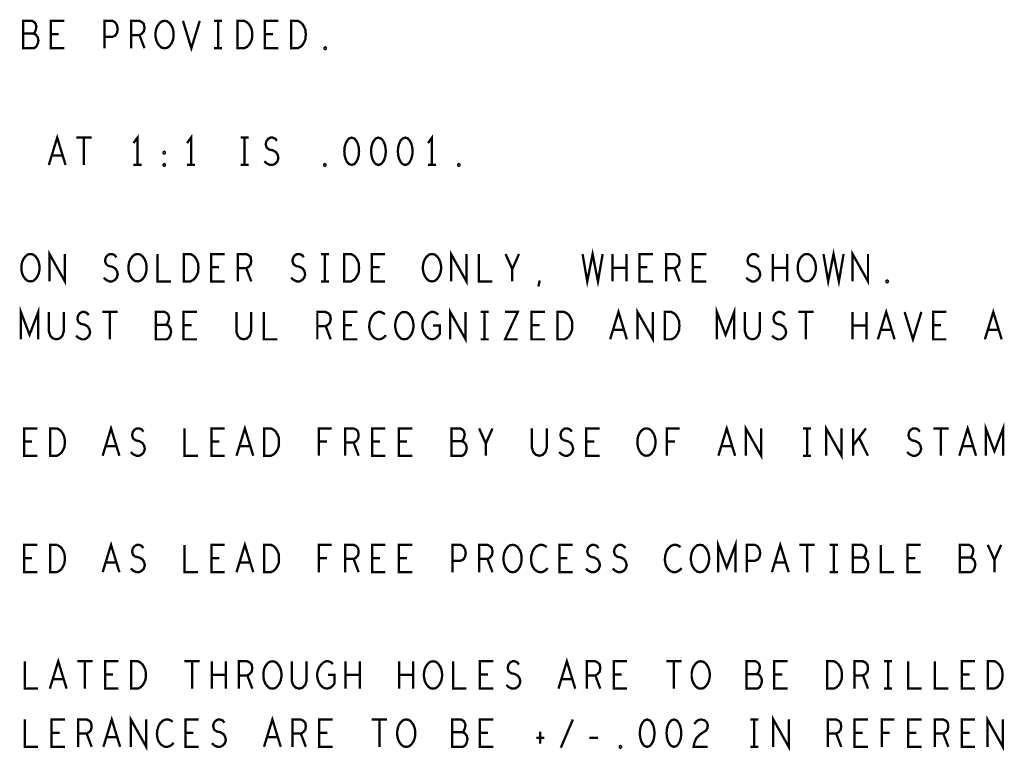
# Model space of a CAD drawing. Extents: x -16.7 to 17.3, y -13.5 to 8.5.
# Tile 7 of 28: x -13.3 to -9.9, y -2.6 to -0.1. Entities that reach past the tile are written whole.
import ezdxf

# ---------------------------------------------------------------- set-up
doc = ezdxf.new("R2010")
doc.units = 0
doc.layers.add('FAB_ART', color=2, linetype='CONTINUOUS')

msp = doc.modelspace()

# ---------------------------------------------------------------- linework, layer by layer
at = {"layer": 'FAB_ART', "const_width": 0.008}
for points in [[(-13.2748, -0.16687), (-13.2702, -0.16217), (-13.26675, -0.15434), (-13.26445, -0.14337), (-13.26675, -0.13397), (-13.27135, -0.1277), (-13.2794, -0.123), (-13.31045, -0.123), (-13.31045, -0.217), (-13.2725, -0.217), (-13.26445, -0.21073), (-13.25985, -0.20133), (-13.25755, -0.19037), (-13.25985, -0.1794), (-13.26675, -0.17), (-13.2748, -0.16687), (-13.31045, -0.16687)], [(-13.169, -0.217), (-13.215, -0.217), (-13.215, -0.123), (-13.169, -0.123)], [(-13.031, -0.217), (-13.031, -0.123), (-13.0034, -0.123), (-12.9942, -0.1277), (-12.9873, -0.13867), (-12.985, -0.1512), (-12.9873, -0.16373), (-12.99305, -0.17313), (-13.0034, -0.17784), (-13.031, -0.17784)], [(-12.939, -0.217), (-12.939, -0.123), (-12.91025, -0.123), (-12.90105, -0.1277), (-12.8953, -0.13397), (-12.893, -0.1465), (-12.8953, -0.15903), (-12.9022, -0.16687), (-12.91025, -0.17157), (-12.939, -0.17157)], [(-12.824, -0.217), (-12.8332, -0.21543), (-12.84125, -0.20917), (-12.84815, -0.19977), (-12.85275, -0.1888), (-12.85505, -0.17627), (-12.85505, -0.16373), (-12.85275, -0.1512), (-12.84815, -0.14023), (-12.84125, -0.13083), (-12.8332, -0.12457), (-12.824, -0.123), (-12.8148, -0.12457), (-12.80675, -0.13083), (-12.79985, -0.14023), (-12.79525, -0.1512), (-12.79295, -0.16373), (-12.79295, -0.17627), (-12.79525, -0.1888), (-12.79985, -0.19977), (-12.80675, -0.20917), (-12.8148, -0.21543), (-12.824, -0.217)], [(-12.76075, -0.123), (-12.732, -0.217), (-12.70325, -0.123)], [(-12.6538, -0.123), (-12.6262, -0.123)], [(-12.64, -0.123), (-12.64, -0.217)], [(-12.5733, -0.217), (-12.5733, -0.123), (-12.5503, -0.123), (-12.5411, -0.1277), (-12.5342, -0.13397), (-12.52845, -0.14337), (-12.52385, -0.15434), (-12.5227, -0.17), (-12.52385, -0.18567), (-12.52845, -0.19663), (-12.5342, -0.20604), (-12.5411, -0.2123), (-12.5503, -0.217), (-12.5733, -0.217)], [(-12.433, -0.217), (-12.479, -0.217), (-12.479, -0.123), (-12.433, -0.123)], [(-12.3893, -0.217), (-12.3893, -0.123), (-12.3663, -0.123), (-12.3571, -0.1277), (-12.3502, -0.13397), (-12.34445, -0.14337), (-12.33985, -0.15434), (-12.3387, -0.17), (-12.33985, -0.18567), (-12.34445, -0.19663), (-12.3502, -0.20604), (-12.3571, -0.2123), (-12.3663, -0.217), (-12.3893, -0.217)], [(-13.1874, -0.16843), (-13.215, -0.16843)], [(-12.91025, -0.17157), (-12.893, -0.217)], [(-12.4514, -0.16843), (-12.479, -0.16843)], [(-12.6538, -0.217), (-12.6262, -0.217)], [(-12.272, -0.22013), (-12.2743, -0.21857), (-12.2743, -0.21543), (-12.272, -0.21387), (-12.2697, -0.21543), (-12.2697, -0.21857), (-12.272, -0.22013)], [(-13.22175, -0.618), (-13.193, -0.524), (-13.16425, -0.618)], [(-13.12745, -0.524), (-13.07455, -0.524)], [(-13.101, -0.524), (-13.101, -0.618)], [(-12.917, -0.618), (-12.917, -0.524), (-12.9308, -0.5428)], [(-12.733, -0.618), (-12.733, -0.524), (-12.7468, -0.5428)], [(-12.5628, -0.524), (-12.5352, -0.524)], [(-12.549, -0.524), (-12.549, -0.618)], [(-12.48115, -0.60547), (-12.47195, -0.6133), (-12.4616, -0.618), (-12.4524, -0.618), (-12.4432, -0.6133), (-12.4363, -0.60547), (-12.43285, -0.5945), (-12.43515, -0.58353), (-12.4409, -0.57413), (-12.45125, -0.56787), (-12.46505, -0.56473), (-12.4731, -0.55847), (-12.47655, -0.5475), (-12.47425, -0.53653), (-12.4685, -0.5287), (-12.46045, -0.524), (-12.4524, -0.524), (-12.44435, -0.52713), (-12.43745, -0.53497)], [(-12.181, -0.524), (-12.1902, -0.52713), (-12.1971, -0.53497), (-12.2017, -0.54437), (-12.20515, -0.5569), (-12.2063, -0.571), (-12.20515, -0.5851), (-12.2017, -0.59763), (-12.1971, -0.60704), (-12.1902, -0.61487), (-12.181, -0.618), (-12.1718, -0.61487), (-12.1649, -0.60704), (-12.1603, -0.59763), (-12.15685, -0.5851), (-12.1557, -0.571), (-12.15685, -0.5569), (-12.1603, -0.54437), (-12.1649, -0.53497), (-12.1718, -0.52713), (-12.181, -0.524)], [(-12.089, -0.524), (-12.0982, -0.52713), (-12.1051, -0.53497), (-12.1097, -0.54437), (-12.11315, -0.5569), (-12.1143, -0.571), (-12.11315, -0.5851), (-12.1097, -0.59763), (-12.1051, -0.60704), (-12.0982, -0.61487), (-12.089, -0.618), (-12.0798, -0.61487), (-12.0729, -0.60704), (-12.0683, -0.59763), (-12.06485, -0.5851), (-12.0637, -0.571), (-12.06485, -0.5569), (-12.0683, -0.54437), (-12.0729, -0.53497), (-12.0798, -0.52713), (-12.089, -0.524)], [(-11.997, -0.524), (-12.0062, -0.52713), (-12.0131, -0.53497), (-12.0177, -0.54437), (-12.02115, -0.5569), (-12.0223, -0.571), (-12.02115, -0.5851), (-12.0177, -0.59763), (-12.0131, -0.60704), (-12.0062, -0.61487), (-11.997, -0.618), (-11.9878, -0.61487), (-11.9809, -0.60704), (-11.9763, -0.59763), (-11.97285, -0.5851), (-11.9717, -0.571), (-11.97285, -0.5569), (-11.9763, -0.54437), (-11.9809, -0.53497), (-11.9878, -0.52713), (-11.997, -0.524)], [(-11.905, -0.618), (-11.905, -0.524), (-11.9188, -0.5428)], [(-12.825, -0.57884), (-12.8273, -0.57727), (-12.8273, -0.57413), (-12.825, -0.57257), (-12.8227, -0.57413), (-12.8227, -0.57727), (-12.825, -0.57884)], [(-13.1746, -0.5851), (-13.2114, -0.5851)], [(-12.9308, -0.618), (-12.9032, -0.618)], [(-12.825, -0.62113), (-12.8273, -0.61957), (-12.8273, -0.61643), (-12.825, -0.61487), (-12.8227, -0.61643), (-12.8227, -0.61957), (-12.825, -0.62113)], [(-12.7468, -0.618), (-12.7192, -0.618)], [(-12.5628, -0.618), (-12.5352, -0.618)], [(-12.273, -0.62113), (-12.2753, -0.61957), (-12.2753, -0.61643), (-12.273, -0.61487), (-12.2707, -0.61643), (-12.2707, -0.61957), (-12.273, -0.62113)], [(-11.9188, -0.618), (-11.8912, -0.618)], [(-11.813, -0.62113), (-11.8153, -0.61957), (-11.8153, -0.61643), (-11.813, -0.61487), (-11.8107, -0.61643), (-11.8107, -0.61957), (-11.813, -0.62113)], [(-13.21945, -1.018), (-13.21945, -0.924), (-13.16655, -1.018), (-13.16655, -0.924)], [(-11.83945, -1.018), (-11.83945, -0.924), (-11.78655, -1.018), (-11.78655, -0.924)], [(-11.3875, -0.924), (-11.3714, -1.018), (-11.353, -0.924), (-11.3346, -1.018), (-11.3185, -0.924)], [(-10.5595, -0.924), (-10.5434, -1.018), (-10.525, -0.924), (-10.5066, -1.018), (-10.4905, -0.924)], [(-10.45945, -1.018), (-10.45945, -0.924), (-10.40655, -1.018), (-10.40655, -0.924)], [(-13.285, -1.018), (-13.2942, -1.01643), (-13.30225, -1.01017), (-13.30915, -1.00077), (-13.31375, -0.9898), (-13.31605, -0.97727), (-13.31605, -0.96473), (-13.31375, -0.9522), (-13.30915, -0.94123), (-13.30225, -0.93183), (-13.2942, -0.92557), (-13.285, -0.924), (-13.2758, -0.92557), (-13.26775, -0.93183), (-13.26085, -0.94123), (-13.25625, -0.9522), (-13.25395, -0.96473), (-13.25395, -0.97727), (-13.25625, -0.9898), (-13.26085, -1.00077), (-13.26775, -1.01017), (-13.2758, -1.01643), (-13.285, -1.018)], [(-13.03315, -1.00547), (-13.02395, -1.0133), (-13.0136, -1.018), (-13.0044, -1.018), (-12.9952, -1.0133), (-12.9883, -1.00547), (-12.98485, -0.9945), (-12.98715, -0.98353), (-12.9929, -0.97413), (-13.00325, -0.96787), (-13.01705, -0.96473), (-13.0251, -0.95847), (-13.02855, -0.9475), (-13.02625, -0.93653), (-13.0205, -0.9287), (-13.01245, -0.924), (-13.0044, -0.924), (-12.99635, -0.92713), (-12.98945, -0.93497)], [(-12.917, -1.018), (-12.9262, -1.01643), (-12.93425, -1.01017), (-12.94115, -1.00077), (-12.94575, -0.9898), (-12.94805, -0.97727), (-12.94805, -0.96473), (-12.94575, -0.9522), (-12.94115, -0.94123), (-12.93425, -0.93183), (-12.9262, -0.92557), (-12.917, -0.924), (-12.9078, -0.92557), (-12.89975, -0.93183), (-12.89285, -0.94123), (-12.88825, -0.9522), (-12.88595, -0.96473), (-12.88595, -0.97727), (-12.88825, -0.9898), (-12.89285, -1.00077), (-12.89975, -1.01017), (-12.9078, -1.01643), (-12.917, -1.018)], [(-12.848, -0.924), (-12.848, -1.018), (-12.802, -1.018)], [(-12.7583, -1.018), (-12.7583, -0.924), (-12.7353, -0.924), (-12.7261, -0.9287), (-12.7192, -0.93497), (-12.71345, -0.94437), (-12.70885, -0.95534), (-12.7077, -0.971), (-12.70885, -0.98667), (-12.71345, -0.99763), (-12.7192, -1.00704), (-12.7261, -1.0133), (-12.7353, -1.018), (-12.7583, -1.018)], [(-12.618, -1.018), (-12.664, -1.018), (-12.664, -0.924), (-12.618, -0.924)], [(-12.572, -1.018), (-12.572, -0.924), (-12.54325, -0.924), (-12.53405, -0.9287), (-12.5283, -0.93497), (-12.526, -0.9475), (-12.5283, -0.96003), (-12.5352, -0.96787), (-12.54325, -0.97257), (-12.572, -0.97257)], [(-12.38915, -1.00547), (-12.37995, -1.0133), (-12.3696, -1.018), (-12.3604, -1.018), (-12.3512, -1.0133), (-12.3443, -1.00547), (-12.34085, -0.9945), (-12.34315, -0.98353), (-12.3489, -0.97413), (-12.35925, -0.96787), (-12.37305, -0.96473), (-12.3811, -0.95847), (-12.38455, -0.9475), (-12.38225, -0.93653), (-12.3765, -0.9287), (-12.36845, -0.924), (-12.3604, -0.924), (-12.35235, -0.92713), (-12.34545, -0.93497)], [(-12.2868, -0.924), (-12.2592, -0.924)], [(-12.273, -0.924), (-12.273, -1.018)], [(-12.2063, -1.018), (-12.2063, -0.924), (-12.1833, -0.924), (-12.1741, -0.9287), (-12.1672, -0.93497), (-12.16145, -0.94437), (-12.15685, -0.95534), (-12.1557, -0.971), (-12.15685, -0.98667), (-12.16145, -0.99763), (-12.1672, -1.00704), (-12.1741, -1.0133), (-12.1833, -1.018), (-12.2063, -1.018)], [(-12.066, -1.018), (-12.112, -1.018), (-12.112, -0.924), (-12.066, -0.924)], [(-11.905, -1.018), (-11.9142, -1.01643), (-11.92225, -1.01017), (-11.92915, -1.00077), (-11.93375, -0.9898), (-11.93605, -0.97727), (-11.93605, -0.96473), (-11.93375, -0.9522), (-11.92915, -0.94123), (-11.92225, -0.93183), (-11.9142, -0.92557), (-11.905, -0.924), (-11.8958, -0.92557), (-11.88775, -0.93183), (-11.88085, -0.94123), (-11.87625, -0.9522), (-11.87395, -0.96473), (-11.87395, -0.97727), (-11.87625, -0.9898), (-11.88085, -1.00077), (-11.88775, -1.01017), (-11.8958, -1.01643), (-11.905, -1.018)], [(-11.744, -0.924), (-11.744, -1.018), (-11.698, -1.018)], [(-11.629, -1.018), (-11.629, -0.9757), (-11.652, -0.924)], [(-11.606, -0.924), (-11.629, -0.9757)], [(-11.28515, -1.018), (-11.28515, -0.924)], [(-11.23685, -0.924), (-11.23685, -1.018)], [(-11.146, -1.018), (-11.192, -1.018), (-11.192, -0.924), (-11.146, -0.924)], [(-11.1, -1.018), (-11.1, -0.924), (-11.07125, -0.924), (-11.06205, -0.9287), (-11.0563, -0.93497), (-11.054, -0.9475), (-11.0563, -0.96003), (-11.0632, -0.96787), (-11.07125, -0.97257), (-11.1, -0.97257)], [(-10.962, -1.018), (-11.008, -1.018), (-11.008, -0.924), (-10.962, -0.924)], [(-10.82515, -1.00547), (-10.81595, -1.0133), (-10.8056, -1.018), (-10.7964, -1.018), (-10.7872, -1.0133), (-10.7803, -1.00547), (-10.77685, -0.9945), (-10.77915, -0.98353), (-10.7849, -0.97413), (-10.79525, -0.96787), (-10.80905, -0.96473), (-10.8171, -0.95847), (-10.82055, -0.9475), (-10.81825, -0.93653), (-10.8125, -0.9287), (-10.80445, -0.924), (-10.7964, -0.924), (-10.78835, -0.92713), (-10.78145, -0.93497)], [(-10.73315, -1.018), (-10.73315, -0.924)], [(-10.68485, -0.924), (-10.68485, -1.018)], [(-10.617, -1.018), (-10.6262, -1.01643), (-10.63425, -1.01017), (-10.64115, -1.00077), (-10.64575, -0.9898), (-10.64805, -0.97727), (-10.64805, -0.96473), (-10.64575, -0.9522), (-10.64115, -0.94123), (-10.63425, -0.93183), (-10.6262, -0.92557), (-10.617, -0.924), (-10.6078, -0.92557), (-10.59975, -0.93183), (-10.59285, -0.94123), (-10.58825, -0.9522), (-10.58595, -0.96473), (-10.58595, -0.97727), (-10.58825, -0.9898), (-10.59285, -1.00077), (-10.59975, -1.01017), (-10.6078, -1.01643), (-10.617, -1.018)], [(-12.6364, -0.96943), (-12.664, -0.96943)], [(-12.54325, -0.97257), (-12.526, -1.018)], [(-12.0844, -0.96943), (-12.112, -0.96943)], [(-11.23685, -0.971), (-11.28515, -0.971)], [(-11.1644, -0.96943), (-11.192, -0.96943)], [(-11.07125, -0.97257), (-11.054, -1.018)], [(-10.9804, -0.96943), (-11.008, -0.96943)], [(-10.68485, -0.971), (-10.73315, -0.971)], [(-12.2868, -1.018), (-12.2592, -1.018)], [(-11.5393, -1.03523), (-11.5347, -1.01487)], [(-10.341, -1.02113), (-10.3433, -1.01957), (-10.3433, -1.01643), (-10.341, -1.01487), (-10.3387, -1.01643), (-10.3387, -1.01957), (-10.341, -1.02113)], [(-13.3179, -1.217), (-13.3179, -1.123), (-13.288, -1.20133), (-13.2581, -1.123), (-13.2581, -1.217)], [(-11.84245, -1.217), (-11.84245, -1.123), (-11.78955, -1.217), (-11.78955, -1.123)], [(-11.29275, -1.217), (-11.264, -1.123), (-11.23525, -1.217)], [(-11.19845, -1.217), (-11.19845, -1.123), (-11.14555, -1.217), (-11.14555, -1.123)], [(-10.9259, -1.217), (-10.9259, -1.123), (-10.896, -1.20133), (-10.8661, -1.123), (-10.8661, -1.217)], [(-10.37275, -1.217), (-10.344, -1.123), (-10.31525, -1.217)], [(-10.00475, -1.217), (-9.976, -1.123), (-9.94725, -1.217)], [(-13.2213, -1.123), (-13.2213, -1.19037), (-13.2167, -1.20447), (-13.2075, -1.21387), (-13.196, -1.217), (-13.1845, -1.21387), (-13.1753, -1.20447), (-13.1707, -1.19037), (-13.1707, -1.123)], [(-13.12815, -1.20447), (-13.11895, -1.2123), (-13.1086, -1.217), (-13.0994, -1.217), (-13.0902, -1.2123), (-13.0833, -1.20447), (-13.07985, -1.1935), (-13.08215, -1.18253), (-13.0879, -1.17313), (-13.09825, -1.16687), (-13.11205, -1.16373), (-13.1201, -1.15747), (-13.12355, -1.1465), (-13.12125, -1.13553), (-13.1155, -1.1277), (-13.10745, -1.123), (-13.0994, -1.123), (-13.09135, -1.12613), (-13.08445, -1.13397)], [(-13.03845, -1.123), (-12.98555, -1.123)], [(-13.012, -1.123), (-13.012, -1.217)], [(-12.8188, -1.16687), (-12.8142, -1.16217), (-12.81075, -1.15434), (-12.80845, -1.14337), (-12.81075, -1.13397), (-12.81535, -1.1277), (-12.8234, -1.123), (-12.85445, -1.123), (-12.85445, -1.217), (-12.8165, -1.217), (-12.80845, -1.21073), (-12.80385, -1.20133), (-12.80155, -1.19037), (-12.80385, -1.1794), (-12.81075, -1.17), (-12.8188, -1.16687), (-12.85445, -1.16687)], [(-12.713, -1.217), (-12.759, -1.217), (-12.759, -1.123), (-12.713, -1.123)], [(-12.5773, -1.123), (-12.5773, -1.19037), (-12.5727, -1.20447), (-12.5635, -1.21387), (-12.552, -1.217), (-12.5405, -1.21387), (-12.5313, -1.20447), (-12.5267, -1.19037), (-12.5267, -1.123)], [(-12.483, -1.123), (-12.483, -1.217), (-12.437, -1.217)], [(-12.299, -1.217), (-12.299, -1.123), (-12.27025, -1.123), (-12.26105, -1.1277), (-12.2553, -1.13397), (-12.253, -1.1465), (-12.2553, -1.15903), (-12.2622, -1.16687), (-12.27025, -1.17157), (-12.299, -1.17157)], [(-12.161, -1.217), (-12.207, -1.217), (-12.207, -1.123), (-12.161, -1.123)], [(-12.0667, -1.13083), (-12.0736, -1.12613), (-12.08165, -1.123), (-12.09085, -1.123), (-12.1012, -1.1277), (-12.10925, -1.13553), (-12.115, -1.14493), (-12.1196, -1.1606), (-12.12075, -1.1747), (-12.11845, -1.1888), (-12.115, -1.1982), (-12.1081, -1.2076), (-12.10005, -1.21387), (-12.092, -1.217), (-12.08395, -1.217), (-12.0759, -1.21387), (-12.069, -1.20917), (-12.06325, -1.2029)], [(-12, -1.217), (-12.0092, -1.21543), (-12.01725, -1.20917), (-12.02415, -1.19977), (-12.02875, -1.1888), (-12.03105, -1.17627), (-12.03105, -1.16373), (-12.02875, -1.1512), (-12.02415, -1.14023), (-12.01725, -1.13083), (-12.0092, -1.12457), (-12, -1.123), (-11.9908, -1.12457), (-11.98275, -1.13083), (-11.97585, -1.14023), (-11.97125, -1.1512), (-11.96895, -1.16373), (-11.96895, -1.17627), (-11.97125, -1.1888), (-11.97585, -1.19977), (-11.98275, -1.20917), (-11.9908, -1.21543), (-12, -1.217)], [(-11.9011, -1.17), (-11.8781, -1.17), (-11.8781, -1.1982), (-11.885, -1.2076), (-11.89305, -1.21387), (-11.90455, -1.217), (-11.91605, -1.21387), (-11.9241, -1.2076), (-11.931, -1.1982), (-11.9356, -1.18723), (-11.9379, -1.1747), (-11.9379, -1.16373), (-11.9356, -1.15434), (-11.931, -1.14337), (-11.9241, -1.13397), (-11.9172, -1.1277), (-11.908, -1.123), (-11.89995, -1.123), (-11.89075, -1.12613), (-11.88385, -1.1324)], [(-11.7378, -1.123), (-11.7102, -1.123)], [(-11.724, -1.123), (-11.724, -1.217)], [(-11.65385, -1.123), (-11.61015, -1.123), (-11.65385, -1.217), (-11.61015, -1.217)], [(-11.517, -1.217), (-11.563, -1.217), (-11.563, -1.123), (-11.517, -1.123)], [(-11.4733, -1.217), (-11.4733, -1.123), (-11.4503, -1.123), (-11.4411, -1.1277), (-11.4342, -1.13397), (-11.42845, -1.14337), (-11.42385, -1.15434), (-11.4227, -1.17), (-11.42385, -1.18567), (-11.42845, -1.19663), (-11.4342, -1.20604), (-11.4411, -1.2123), (-11.4503, -1.217), (-11.4733, -1.217)], [(-11.1053, -1.217), (-11.1053, -1.123), (-11.0823, -1.123), (-11.0731, -1.1277), (-11.0662, -1.13397), (-11.06045, -1.14337), (-11.05585, -1.15434), (-11.0547, -1.17), (-11.05585, -1.18567), (-11.06045, -1.19663), (-11.0662, -1.20604), (-11.0731, -1.2123), (-11.0823, -1.217), (-11.1053, -1.217)], [(-10.8293, -1.123), (-10.8293, -1.19037), (-10.8247, -1.20447), (-10.8155, -1.21387), (-10.804, -1.217), (-10.7925, -1.21387), (-10.7833, -1.20447), (-10.7787, -1.19037), (-10.7787, -1.123)], [(-10.73615, -1.20447), (-10.72695, -1.2123), (-10.7166, -1.217), (-10.7074, -1.217), (-10.6982, -1.2123), (-10.6913, -1.20447), (-10.68785, -1.1935), (-10.69015, -1.18253), (-10.6959, -1.17313), (-10.70625, -1.16687), (-10.72005, -1.16373), (-10.7281, -1.15747), (-10.73155, -1.1465), (-10.72925, -1.13553), (-10.7235, -1.1277), (-10.71545, -1.123), (-10.7074, -1.123), (-10.69935, -1.12613), (-10.69245, -1.13397)], [(-10.64645, -1.123), (-10.59355, -1.123)], [(-10.62, -1.123), (-10.62, -1.217)], [(-10.46015, -1.217), (-10.46015, -1.123)], [(-10.41185, -1.123), (-10.41185, -1.217)], [(-10.28075, -1.123), (-10.252, -1.217), (-10.22325, -1.123)], [(-10.137, -1.217), (-10.183, -1.217), (-10.183, -1.123), (-10.137, -1.123)], [(-12.7314, -1.16843), (-12.759, -1.16843)], [(-12.27025, -1.17157), (-12.253, -1.217)], [(-12.1794, -1.16843), (-12.207, -1.16843)], [(-11.5354, -1.16843), (-11.563, -1.16843)], [(-11.2456, -1.1841), (-11.2824, -1.1841)], [(-10.41185, -1.17), (-10.46015, -1.17)], [(-10.3256, -1.1841), (-10.3624, -1.1841)], [(-10.1554, -1.16843), (-10.183, -1.16843)], [(-9.9576, -1.1841), (-9.9944, -1.1841)], [(-11.7378, -1.217), (-11.7102, -1.217)], [(-13.261, -1.617), (-13.307, -1.617), (-13.307, -1.523), (-13.261, -1.523)], [(-13.2173, -1.617), (-13.2173, -1.523), (-13.1943, -1.523), (-13.1851, -1.5277), (-13.1782, -1.53397), (-13.17245, -1.54337), (-13.16785, -1.55434), (-13.1667, -1.57), (-13.16785, -1.58567), (-13.17245, -1.59663), (-13.1782, -1.60604), (-13.1851, -1.6123), (-13.1943, -1.617), (-13.2173, -1.617)], [(-13.03675, -1.617), (-13.008, -1.523), (-12.97925, -1.617)], [(-12.94015, -1.60447), (-12.93095, -1.6123), (-12.9206, -1.617), (-12.9114, -1.617), (-12.9022, -1.6123), (-12.8953, -1.60447), (-12.89185, -1.5935), (-12.89415, -1.58253), (-12.8999, -1.57313), (-12.91025, -1.56687), (-12.92405, -1.56373), (-12.9321, -1.55747), (-12.93555, -1.5465), (-12.93325, -1.53553), (-12.9275, -1.5277), (-12.91945, -1.523), (-12.9114, -1.523), (-12.90335, -1.52613), (-12.89645, -1.53397)], [(-12.755, -1.523), (-12.755, -1.617), (-12.709, -1.617)], [(-12.617, -1.617), (-12.663, -1.617), (-12.663, -1.523), (-12.617, -1.523)], [(-12.57675, -1.617), (-12.548, -1.523), (-12.51925, -1.617)], [(-12.4813, -1.617), (-12.4813, -1.523), (-12.4583, -1.523), (-12.4491, -1.5277), (-12.4422, -1.53397), (-12.43645, -1.54337), (-12.43185, -1.55434), (-12.4307, -1.57), (-12.43185, -1.58567), (-12.43645, -1.59663), (-12.4422, -1.60604), (-12.4491, -1.6123), (-12.4583, -1.617), (-12.4813, -1.617)], [(-12.29385, -1.617), (-12.29385, -1.523), (-12.25015, -1.523)], [(-12.203, -1.617), (-12.203, -1.523), (-12.17425, -1.523), (-12.16505, -1.5277), (-12.1593, -1.53397), (-12.157, -1.5465), (-12.1593, -1.55903), (-12.1662, -1.56687), (-12.17425, -1.57157), (-12.203, -1.57157)], [(-12.065, -1.617), (-12.111, -1.617), (-12.111, -1.523), (-12.065, -1.523)], [(-11.973, -1.617), (-12.019, -1.617), (-12.019, -1.523), (-11.973, -1.523)], [(-11.8028, -1.56687), (-11.7982, -1.56217), (-11.79475, -1.55434), (-11.79245, -1.54337), (-11.79475, -1.53397), (-11.79935, -1.5277), (-11.8074, -1.523), (-11.83845, -1.523), (-11.83845, -1.617), (-11.8005, -1.617), (-11.79245, -1.61073), (-11.78785, -1.60133), (-11.78555, -1.59037), (-11.78785, -1.5794), (-11.79475, -1.57), (-11.8028, -1.56687), (-11.83845, -1.56687)], [(-11.72, -1.617), (-11.72, -1.5747), (-11.743, -1.523)], [(-11.697, -1.523), (-11.72, -1.5747)], [(-11.5613, -1.523), (-11.5613, -1.59037), (-11.5567, -1.60447), (-11.5475, -1.61387), (-11.536, -1.617), (-11.5245, -1.61387), (-11.5153, -1.60447), (-11.5107, -1.59037), (-11.5107, -1.523)], [(-11.46815, -1.60447), (-11.45895, -1.6123), (-11.4486, -1.617), (-11.4394, -1.617), (-11.4302, -1.6123), (-11.4233, -1.60447), (-11.41985, -1.5935), (-11.42215, -1.58253), (-11.4279, -1.57313), (-11.43825, -1.56687), (-11.45205, -1.56373), (-11.4601, -1.55747), (-11.46355, -1.5465), (-11.46125, -1.53553), (-11.4555, -1.5277), (-11.44745, -1.523), (-11.4394, -1.523), (-11.43135, -1.52613), (-11.42445, -1.53397)], [(-11.329, -1.617), (-11.375, -1.617), (-11.375, -1.523), (-11.329, -1.523)], [(-11.168, -1.617), (-11.1772, -1.61543), (-11.18525, -1.60917), (-11.19215, -1.59977), (-11.19675, -1.5888), (-11.19905, -1.57627), (-11.19905, -1.56373), (-11.19675, -1.5512), (-11.19215, -1.54023), (-11.18525, -1.53083), (-11.1772, -1.52457), (-11.168, -1.523), (-11.1588, -1.52457), (-11.15075, -1.53083), (-11.14385, -1.54023), (-11.13925, -1.5512), (-11.13695, -1.56373), (-11.13695, -1.57627), (-11.13925, -1.5888), (-11.14385, -1.59977), (-11.15075, -1.60917), (-11.1588, -1.61543), (-11.168, -1.617)], [(-11.09785, -1.617), (-11.09785, -1.523), (-11.05415, -1.523)], [(-10.92075, -1.617), (-10.892, -1.523), (-10.86325, -1.617)], [(-10.82645, -1.617), (-10.82645, -1.523), (-10.77355, -1.617), (-10.77355, -1.523)], [(-10.6298, -1.523), (-10.6022, -1.523)], [(-10.616, -1.523), (-10.616, -1.617)], [(-10.55045, -1.617), (-10.55045, -1.523), (-10.49755, -1.617), (-10.49755, -1.523)], [(-10.4573, -1.617), (-10.4573, -1.523)], [(-10.4136, -1.523), (-10.4573, -1.58097)], [(-10.27215, -1.60447), (-10.26295, -1.6123), (-10.2526, -1.617), (-10.2434, -1.617), (-10.2342, -1.6123), (-10.2273, -1.60447), (-10.22385, -1.5935), (-10.22615, -1.58253), (-10.2319, -1.57313), (-10.24225, -1.56687), (-10.25605, -1.56373), (-10.2641, -1.55747), (-10.26755, -1.5465), (-10.26525, -1.53553), (-10.2595, -1.5277), (-10.25145, -1.523), (-10.2434, -1.523), (-10.23535, -1.52613), (-10.22845, -1.53397)], [(-10.18245, -1.523), (-10.12955, -1.523)], [(-10.156, -1.523), (-10.156, -1.617)], [(-10.09275, -1.617), (-10.064, -1.523), (-10.03525, -1.617)], [(-10.0019, -1.617), (-10.0019, -1.523), (-9.972, -1.60133), (-9.9421, -1.523), (-9.9421, -1.617)], [(-10.4067, -1.617), (-10.43775, -1.55434)], [(-13.2794, -1.56843), (-13.307, -1.56843)], [(-12.9896, -1.5841), (-13.0264, -1.5841)], [(-12.6354, -1.56843), (-12.663, -1.56843)], [(-12.5296, -1.5841), (-12.5664, -1.5841)], [(-12.26625, -1.56843), (-12.29385, -1.56843)], [(-12.17425, -1.57157), (-12.157, -1.617)], [(-12.0834, -1.56843), (-12.111, -1.56843)], [(-11.9914, -1.56843), (-12.019, -1.56843)], [(-11.3474, -1.56843), (-11.375, -1.56843)], [(-11.07025, -1.56843), (-11.09785, -1.56843)], [(-10.8736, -1.5841), (-10.9104, -1.5841)], [(-10.0456, -1.5841), (-10.0824, -1.5841)], [(-10.6298, -1.617), (-10.6022, -1.617)], [(-13.261, -2.017), (-13.307, -2.017), (-13.307, -1.923), (-13.261, -1.923)], [(-13.2173, -2.017), (-13.2173, -1.923), (-13.1943, -1.923), (-13.1851, -1.9277), (-13.1782, -1.93397), (-13.17245, -1.94337), (-13.16785, -1.95434), (-13.1667, -1.97), (-13.16785, -1.98567), (-13.17245, -1.99663), (-13.1782, -2.00604), (-13.1851, -2.0123), (-13.1943, -2.017), (-13.2173, -2.017)], [(-13.03675, -2.017), (-13.008, -1.923), (-12.97925, -2.017)], [(-12.94015, -2.00447), (-12.93095, -2.0123), (-12.9206, -2.017), (-12.9114, -2.017), (-12.9022, -2.0123), (-12.8953, -2.00447), (-12.89185, -1.9935), (-12.89415, -1.98253), (-12.8999, -1.97313), (-12.91025, -1.96687), (-12.92405, -1.96373), (-12.9321, -1.95747), (-12.93555, -1.9465), (-12.93325, -1.93553), (-12.9275, -1.9277), (-12.91945, -1.923), (-12.9114, -1.923), (-12.90335, -1.92613), (-12.89645, -1.93397)], [(-12.755, -1.923), (-12.755, -2.017), (-12.709, -2.017)], [(-12.617, -2.017), (-12.663, -2.017), (-12.663, -1.923), (-12.617, -1.923)], [(-12.57675, -2.017), (-12.548, -1.923), (-12.51925, -2.017)], [(-12.4813, -2.017), (-12.4813, -1.923), (-12.4583, -1.923), (-12.4491, -1.9277), (-12.4422, -1.93397), (-12.43645, -1.94337), (-12.43185, -1.95434), (-12.4307, -1.97), (-12.43185, -1.98567), (-12.43645, -1.99663), (-12.4422, -2.00604), (-12.4491, -2.0123), (-12.4583, -2.017), (-12.4813, -2.017)], [(-12.29385, -2.017), (-12.29385, -1.923), (-12.25015, -1.923)], [(-12.203, -2.017), (-12.203, -1.923), (-12.17425, -1.923), (-12.16505, -1.9277), (-12.1593, -1.93397), (-12.157, -1.9465), (-12.1593, -1.95903), (-12.1662, -1.96687), (-12.17425, -1.97157), (-12.203, -1.97157)], [(-12.065, -2.017), (-12.111, -2.017), (-12.111, -1.923), (-12.065, -1.923)], [(-11.973, -2.017), (-12.019, -2.017), (-12.019, -1.923), (-11.973, -1.923)], [(-11.835, -2.017), (-11.835, -1.923), (-11.8074, -1.923), (-11.7982, -1.9277), (-11.7913, -1.93867), (-11.789, -1.9512), (-11.7913, -1.96373), (-11.79705, -1.97313), (-11.8074, -1.97784), (-11.835, -1.97784)], [(-11.743, -2.017), (-11.743, -1.923), (-11.71425, -1.923), (-11.70505, -1.9277), (-11.6993, -1.93397), (-11.697, -1.9465), (-11.6993, -1.95903), (-11.7062, -1.96687), (-11.71425, -1.97157), (-11.743, -1.97157)], [(-11.628, -2.017), (-11.6372, -2.01543), (-11.64525, -2.00917), (-11.65215, -1.99977), (-11.65675, -1.9888), (-11.65905, -1.97627), (-11.65905, -1.96373), (-11.65675, -1.9512), (-11.65215, -1.94023), (-11.64525, -1.93083), (-11.6372, -1.92457), (-11.628, -1.923), (-11.6188, -1.92457), (-11.61075, -1.93083), (-11.60385, -1.94023), (-11.59925, -1.9512), (-11.59695, -1.96373), (-11.59695, -1.97627), (-11.59925, -1.9888), (-11.60385, -1.99977), (-11.61075, -2.00917), (-11.6188, -2.01543), (-11.628, -2.017)], [(-11.5107, -1.93083), (-11.5176, -1.92613), (-11.52565, -1.923), (-11.53485, -1.923), (-11.5452, -1.9277), (-11.55325, -1.93553), (-11.559, -1.94493), (-11.5636, -1.9606), (-11.56475, -1.9747), (-11.56245, -1.9888), (-11.559, -1.9982), (-11.5521, -2.0076), (-11.54405, -2.01387), (-11.536, -2.017), (-11.52795, -2.017), (-11.5199, -2.01387), (-11.513, -2.00917), (-11.50725, -2.0029)], [(-11.421, -2.017), (-11.467, -2.017), (-11.467, -1.923), (-11.421, -1.923)], [(-11.37615, -2.00447), (-11.36695, -2.0123), (-11.3566, -2.017), (-11.3474, -2.017), (-11.3382, -2.0123), (-11.3313, -2.00447), (-11.32785, -1.9935), (-11.33015, -1.98253), (-11.3359, -1.97313), (-11.34625, -1.96687), (-11.36005, -1.96373), (-11.3681, -1.95747), (-11.37155, -1.9465), (-11.36925, -1.93553), (-11.3635, -1.9277), (-11.35545, -1.923), (-11.3474, -1.923), (-11.33935, -1.92613), (-11.33245, -1.93397)], [(-11.28415, -2.00447), (-11.27495, -2.0123), (-11.2646, -2.017), (-11.2554, -2.017), (-11.2462, -2.0123), (-11.2393, -2.00447), (-11.23585, -1.9935), (-11.23815, -1.98253), (-11.2439, -1.97313), (-11.25425, -1.96687), (-11.26805, -1.96373), (-11.2761, -1.95747), (-11.27955, -1.9465), (-11.27725, -1.93553), (-11.2715, -1.9277), (-11.26345, -1.923), (-11.2554, -1.923), (-11.24735, -1.92613), (-11.24045, -1.93397)], [(-11.0507, -1.93083), (-11.0576, -1.92613), (-11.06565, -1.923), (-11.07485, -1.923), (-11.0852, -1.9277), (-11.09325, -1.93553), (-11.099, -1.94493), (-11.1036, -1.9606), (-11.10475, -1.9747), (-11.10245, -1.9888), (-11.099, -1.9982), (-11.0921, -2.0076), (-11.08405, -2.01387), (-11.076, -2.017), (-11.06795, -2.017), (-11.0599, -2.01387), (-11.053, -2.00917), (-11.04725, -2.0029)], [(-10.984, -2.017), (-10.9932, -2.01543), (-11.00125, -2.00917), (-11.00815, -1.99977), (-11.01275, -1.9888), (-11.01505, -1.97627), (-11.01505, -1.96373), (-11.01275, -1.9512), (-11.00815, -1.94023), (-11.00125, -1.93083), (-10.9932, -1.92457), (-10.984, -1.923), (-10.9748, -1.92457), (-10.96675, -1.93083), (-10.95985, -1.94023), (-10.95525, -1.9512), (-10.95295, -1.96373), (-10.95295, -1.97627), (-10.95525, -1.9888), (-10.95985, -1.99977), (-10.96675, -2.00917), (-10.9748, -2.01543), (-10.984, -2.017)], [(-10.9219, -2.017), (-10.9219, -1.923), (-10.892, -2.00133), (-10.8621, -1.923), (-10.8621, -2.017)], [(-10.823, -2.017), (-10.823, -1.923), (-10.7954, -1.923), (-10.7862, -1.9277), (-10.7793, -1.93867), (-10.777, -1.9512), (-10.7793, -1.96373), (-10.78505, -1.97313), (-10.7954, -1.97784), (-10.823, -1.97784)], [(-10.73675, -2.017), (-10.708, -1.923), (-10.67925, -2.017)], [(-10.64245, -1.923), (-10.58955, -1.923)], [(-10.616, -1.923), (-10.616, -2.017)], [(-10.5378, -1.923), (-10.5102, -1.923)], [(-10.524, -1.923), (-10.524, -2.017)], [(-10.4228, -1.96687), (-10.4182, -1.96217), (-10.41475, -1.95434), (-10.41245, -1.94337), (-10.41475, -1.93397), (-10.41935, -1.9277), (-10.4274, -1.923), (-10.45845, -1.923), (-10.45845, -2.017), (-10.4205, -2.017), (-10.41245, -2.01073), (-10.40785, -2.00133), (-10.40555, -1.99037), (-10.40785, -1.9794), (-10.41475, -1.97), (-10.4228, -1.96687), (-10.45845, -1.96687)], [(-10.363, -1.923), (-10.363, -2.017), (-10.317, -2.017)], [(-10.225, -2.017), (-10.271, -2.017), (-10.271, -1.923), (-10.225, -1.923)], [(-10.0548, -1.96687), (-10.0502, -1.96217), (-10.04675, -1.95434), (-10.04445, -1.94337), (-10.04675, -1.93397), (-10.05135, -1.9277), (-10.0594, -1.923), (-10.09045, -1.923), (-10.09045, -2.017), (-10.0525, -2.017), (-10.04445, -2.01073), (-10.03985, -2.00133), (-10.03755, -1.99037), (-10.03985, -1.9794), (-10.04675, -1.97), (-10.0548, -1.96687), (-10.09045, -1.96687)], [(-9.972, -2.017), (-9.972, -1.9747), (-9.995, -1.923)], [(-9.949, -1.923), (-9.972, -1.9747)], [(-13.2794, -1.96843), (-13.307, -1.96843)], [(-12.9896, -1.9841), (-13.0264, -1.9841)], [(-12.6354, -1.96843), (-12.663, -1.96843)], [(-12.5296, -1.9841), (-12.5664, -1.9841)], [(-12.26625, -1.96843), (-12.29385, -1.96843)], [(-12.17425, -1.97157), (-12.157, -2.017)], [(-12.0834, -1.96843), (-12.111, -1.96843)], [(-11.9914, -1.96843), (-12.019, -1.96843)], [(-11.71425, -1.97157), (-11.697, -2.017)], [(-11.4394, -1.96843), (-11.467, -1.96843)], [(-10.6896, -1.9841), (-10.7264, -1.9841)], [(-10.2434, -1.96843), (-10.271, -1.96843)], [(-10.5378, -2.017), (-10.5102, -2.017)], [(-13.3045, -2.323), (-13.3045, -2.417), (-13.2585, -2.417)], [(-13.21825, -2.417), (-13.1895, -2.323), (-13.16075, -2.417)], [(-13.12395, -2.323), (-13.07105, -2.323)], [(-13.0975, -2.323), (-13.0975, -2.417)], [(-12.9825, -2.417), (-13.0285, -2.417), (-13.0285, -2.323), (-12.9825, -2.323)], [(-12.9388, -2.417), (-12.9388, -2.323), (-12.9158, -2.323), (-12.9066, -2.3277), (-12.8997, -2.33397), (-12.89395, -2.34337), (-12.88935, -2.35434), (-12.8882, -2.37), (-12.88935, -2.38567), (-12.89395, -2.39663), (-12.8997, -2.40604), (-12.9066, -2.4123), (-12.9158, -2.417), (-12.9388, -2.417)], [(-12.75595, -2.323), (-12.70305, -2.323)], [(-12.7295, -2.323), (-12.7295, -2.417)], [(-12.66165, -2.417), (-12.66165, -2.323)], [(-12.61335, -2.323), (-12.61335, -2.417)], [(-12.5685, -2.417), (-12.5685, -2.323), (-12.53975, -2.323), (-12.53055, -2.3277), (-12.5248, -2.33397), (-12.5225, -2.3465), (-12.5248, -2.35903), (-12.5317, -2.36687), (-12.53975, -2.37157), (-12.5685, -2.37157)], [(-12.4535, -2.417), (-12.4627, -2.41543), (-12.47075, -2.40917), (-12.47765, -2.39977), (-12.48225, -2.3888), (-12.48455, -2.37627), (-12.48455, -2.36373), (-12.48225, -2.3512), (-12.47765, -2.34023), (-12.47075, -2.33083), (-12.4627, -2.32457), (-12.4535, -2.323), (-12.4443, -2.32457), (-12.43625, -2.33083), (-12.42935, -2.34023), (-12.42475, -2.3512), (-12.42245, -2.36373), (-12.42245, -2.37627), (-12.42475, -2.3888), (-12.42935, -2.39977), (-12.43625, -2.40917), (-12.4443, -2.41543), (-12.4535, -2.417)], [(-12.3868, -2.323), (-12.3868, -2.39037), (-12.3822, -2.40447), (-12.373, -2.41387), (-12.3615, -2.417), (-12.35, -2.41387), (-12.3408, -2.40447), (-12.3362, -2.39037), (-12.3362, -2.323)], [(-12.2626, -2.37), (-12.2396, -2.37), (-12.2396, -2.3982), (-12.2465, -2.4076), (-12.25455, -2.41387), (-12.26605, -2.417), (-12.27755, -2.41387), (-12.2856, -2.4076), (-12.2925, -2.3982), (-12.2971, -2.38723), (-12.2994, -2.3747), (-12.2994, -2.36373), (-12.2971, -2.35434), (-12.2925, -2.34337), (-12.2856, -2.33397), (-12.2787, -2.3277), (-12.2695, -2.323), (-12.26145, -2.323), (-12.25225, -2.32613), (-12.24535, -2.3324)], [(-12.20165, -2.417), (-12.20165, -2.323)], [(-12.15335, -2.323), (-12.15335, -2.417)], [(-12.01765, -2.417), (-12.01765, -2.323)], [(-11.96935, -2.323), (-11.96935, -2.417)], [(-11.9015, -2.417), (-11.9107, -2.41543), (-11.91875, -2.40917), (-11.92565, -2.39977), (-11.93025, -2.3888), (-11.93255, -2.37627), (-11.93255, -2.36373), (-11.93025, -2.3512), (-11.92565, -2.34023), (-11.91875, -2.33083), (-11.9107, -2.32457), (-11.9015, -2.323), (-11.8923, -2.32457), (-11.88425, -2.33083), (-11.87735, -2.34023), (-11.87275, -2.3512), (-11.87045, -2.36373), (-11.87045, -2.37627), (-11.87275, -2.3888), (-11.87735, -2.39977), (-11.88425, -2.40917), (-11.8923, -2.41543), (-11.9015, -2.417)], [(-11.8325, -2.323), (-11.8325, -2.417), (-11.7865, -2.417)], [(-11.6945, -2.417), (-11.7405, -2.417), (-11.7405, -2.323), (-11.6945, -2.323)], [(-11.64965, -2.40447), (-11.64045, -2.4123), (-11.6301, -2.417), (-11.6209, -2.417), (-11.6117, -2.4123), (-11.6048, -2.40447), (-11.60135, -2.3935), (-11.60365, -2.38253), (-11.6094, -2.37313), (-11.61975, -2.36687), (-11.63355, -2.36373), (-11.6416, -2.35747), (-11.64505, -2.3465), (-11.64275, -2.33553), (-11.637, -2.3277), (-11.62895, -2.323), (-11.6209, -2.323), (-11.61285, -2.32613), (-11.60595, -2.33397)], [(-11.47025, -2.417), (-11.4415, -2.323), (-11.41275, -2.417)], [(-11.3725, -2.417), (-11.3725, -2.323), (-11.34375, -2.323), (-11.33455, -2.3277), (-11.3288, -2.33397), (-11.3265, -2.3465), (-11.3288, -2.35903), (-11.3357, -2.36687), (-11.34375, -2.37157), (-11.3725, -2.37157)], [(-11.2345, -2.417), (-11.2805, -2.417), (-11.2805, -2.323), (-11.2345, -2.323)], [(-11.09995, -2.323), (-11.04705, -2.323)], [(-11.0735, -2.323), (-11.0735, -2.417)], [(-10.9815, -2.417), (-10.9907, -2.41543), (-10.99875, -2.40917), (-11.00565, -2.39977), (-11.01025, -2.3888), (-11.01255, -2.37627), (-11.01255, -2.36373), (-11.01025, -2.3512), (-11.00565, -2.34023), (-10.99875, -2.33083), (-10.9907, -2.32457), (-10.9815, -2.323), (-10.9723, -2.32457), (-10.96425, -2.33083), (-10.95735, -2.34023), (-10.95275, -2.3512), (-10.95045, -2.36373), (-10.95045, -2.37627), (-10.95275, -2.3888), (-10.95735, -2.39977), (-10.96425, -2.40917), (-10.9723, -2.41543), (-10.9815, -2.417)], [(-10.7883, -2.36687), (-10.7837, -2.36217), (-10.78025, -2.35434), (-10.77795, -2.34337), (-10.78025, -2.33397), (-10.78485, -2.3277), (-10.7929, -2.323), (-10.82395, -2.323), (-10.82395, -2.417), (-10.786, -2.417), (-10.77795, -2.41073), (-10.77335, -2.40133), (-10.77105, -2.39037), (-10.77335, -2.3794), (-10.78025, -2.37), (-10.7883, -2.36687), (-10.82395, -2.36687)], [(-10.6825, -2.417), (-10.7285, -2.417), (-10.7285, -2.323), (-10.6825, -2.323)], [(-10.5468, -2.417), (-10.5468, -2.323), (-10.5238, -2.323), (-10.5146, -2.3277), (-10.5077, -2.33397), (-10.50195, -2.34337), (-10.49735, -2.35434), (-10.4962, -2.37), (-10.49735, -2.38567), (-10.50195, -2.39663), (-10.5077, -2.40604), (-10.5146, -2.4123), (-10.5238, -2.417), (-10.5468, -2.417)], [(-10.4525, -2.417), (-10.4525, -2.323), (-10.42375, -2.323), (-10.41455, -2.3277), (-10.4088, -2.33397), (-10.4065, -2.3465), (-10.4088, -2.35903), (-10.4157, -2.36687), (-10.42375, -2.37157), (-10.4525, -2.37157)], [(-10.3513, -2.323), (-10.3237, -2.323)], [(-10.3375, -2.323), (-10.3375, -2.417)], [(-10.2685, -2.323), (-10.2685, -2.417), (-10.2225, -2.417)], [(-10.1765, -2.323), (-10.1765, -2.417), (-10.1305, -2.417)], [(-10.0385, -2.417), (-10.0845, -2.417), (-10.0845, -2.323), (-10.0385, -2.323)], [(-9.9948, -2.417), (-9.9948, -2.323), (-9.9718, -2.323), (-9.9626, -2.3277), (-9.9557, -2.33397), (-9.94995, -2.34337), (-9.94535, -2.35434), (-9.9442, -2.37), (-9.94535, -2.38567), (-9.94995, -2.39663), (-9.9557, -2.40604), (-9.9626, -2.4123), (-9.9718, -2.417), (-9.9948, -2.417)], [(-13.0009, -2.36843), (-13.0285, -2.36843)], [(-12.61335, -2.37), (-12.66165, -2.37)], [(-12.53975, -2.37157), (-12.5225, -2.417)], [(-12.15335, -2.37), (-12.20165, -2.37)], [(-11.96935, -2.37), (-12.01765, -2.37)], [(-11.7129, -2.36843), (-11.7405, -2.36843)], [(-11.34375, -2.37157), (-11.3265, -2.417)], [(-11.2529, -2.36843), (-11.2805, -2.36843)], [(-10.7009, -2.36843), (-10.7285, -2.36843)], [(-10.42375, -2.37157), (-10.4065, -2.417)], [(-10.0569, -2.36843), (-10.0845, -2.36843)], [(-13.1711, -2.3841), (-13.2079, -2.3841)], [(-11.4231, -2.3841), (-11.4599, -2.3841)], [(-10.3513, -2.417), (-10.3237, -2.417)], [(-13.3045, -2.523), (-13.3045, -2.617), (-13.2585, -2.617)], [(-13.1665, -2.617), (-13.2125, -2.617), (-13.2125, -2.523), (-13.1665, -2.523)], [(-13.1205, -2.617), (-13.1205, -2.523), (-13.09175, -2.523), (-13.08255, -2.5277), (-13.0768, -2.53397), (-13.0745, -2.5465), (-13.0768, -2.55903), (-13.0837, -2.56687), (-13.09175, -2.57157), (-13.1205, -2.57157)], [(-13.03425, -2.617), (-13.0055, -2.523), (-12.97675, -2.617)], [(-12.93995, -2.617), (-12.93995, -2.523), (-12.88705, -2.617), (-12.88705, -2.523)], [(-12.7962, -2.53083), (-12.8031, -2.52613), (-12.81115, -2.523), (-12.82035, -2.523), (-12.8307, -2.5277), (-12.83875, -2.53553), (-12.8445, -2.54493), (-12.8491, -2.5606), (-12.85025, -2.5747), (-12.84795, -2.5888), (-12.8445, -2.5982), (-12.8376, -2.6076), (-12.82955, -2.61387), (-12.8215, -2.617), (-12.81345, -2.617), (-12.8054, -2.61387), (-12.7985, -2.60917), (-12.79275, -2.6029)], [(-12.7065, -2.617), (-12.7525, -2.617), (-12.7525, -2.523), (-12.7065, -2.523)], [(-12.66165, -2.60447), (-12.65245, -2.6123), (-12.6421, -2.617), (-12.6329, -2.617), (-12.6237, -2.6123), (-12.6168, -2.60447), (-12.61335, -2.5935), (-12.61565, -2.58253), (-12.6214, -2.57313), (-12.63175, -2.56687), (-12.64555, -2.56373), (-12.6536, -2.55747), (-12.65705, -2.5465), (-12.65475, -2.53553), (-12.649, -2.5277), (-12.64095, -2.523), (-12.6329, -2.523), (-12.62485, -2.52613), (-12.61795, -2.53397)], [(-12.48225, -2.617), (-12.4535, -2.523), (-12.42475, -2.617)], [(-12.3845, -2.617), (-12.3845, -2.523), (-12.35575, -2.523), (-12.34655, -2.5277), (-12.3408, -2.53397), (-12.3385, -2.5465), (-12.3408, -2.55903), (-12.3477, -2.56687), (-12.35575, -2.57157), (-12.3845, -2.57157)], [(-12.2465, -2.617), (-12.2925, -2.617), (-12.2925, -2.523), (-12.2465, -2.523)], [(-12.11195, -2.523), (-12.05905, -2.523)], [(-12.0855, -2.523), (-12.0855, -2.617)], [(-11.9935, -2.617), (-12.0027, -2.61543), (-12.01075, -2.60917), (-12.01765, -2.59977), (-12.02225, -2.5888), (-12.02455, -2.57627), (-12.02455, -2.56373), (-12.02225, -2.5512), (-12.01765, -2.54023), (-12.01075, -2.53083), (-12.0027, -2.52457), (-11.9935, -2.523), (-11.9843, -2.52457), (-11.97625, -2.53083), (-11.96935, -2.54023), (-11.96475, -2.5512), (-11.96245, -2.56373), (-11.96245, -2.57627), (-11.96475, -2.5888), (-11.96935, -2.59977), (-11.97625, -2.60917), (-11.9843, -2.61543), (-11.9935, -2.617)], [(-11.8003, -2.56687), (-11.7957, -2.56217), (-11.79225, -2.55434), (-11.78995, -2.54337), (-11.79225, -2.53397), (-11.79685, -2.5277), (-11.8049, -2.523), (-11.83595, -2.523), (-11.83595, -2.617), (-11.798, -2.617), (-11.78995, -2.61073), (-11.78535, -2.60133), (-11.78305, -2.59037), (-11.78535, -2.5794), (-11.79225, -2.57), (-11.8003, -2.56687), (-11.83595, -2.56687)], [(-11.6945, -2.617), (-11.7405, -2.617), (-11.7405, -2.523), (-11.6945, -2.523)], [(-11.4622, -2.62013), (-11.4208, -2.523)], [(-11.1655, -2.523), (-11.1747, -2.52613), (-11.1816, -2.53397), (-11.1862, -2.54337), (-11.18965, -2.5559), (-11.1908, -2.57), (-11.18965, -2.5841), (-11.1862, -2.59663), (-11.1816, -2.60604), (-11.1747, -2.61387), (-11.1655, -2.617), (-11.1563, -2.61387), (-11.1494, -2.60604), (-11.1448, -2.59663), (-11.14135, -2.5841), (-11.1402, -2.57), (-11.14135, -2.5559), (-11.1448, -2.54337), (-11.1494, -2.53397), (-11.1563, -2.52613), (-11.1655, -2.523)], [(-11.0735, -2.523), (-11.0827, -2.52613), (-11.0896, -2.53397), (-11.0942, -2.54337), (-11.09765, -2.5559), (-11.0988, -2.57), (-11.09765, -2.5841), (-11.0942, -2.59663), (-11.0896, -2.60604), (-11.0827, -2.61387), (-11.0735, -2.617), (-11.0643, -2.61387), (-11.0574, -2.60604), (-11.0528, -2.59663), (-11.04935, -2.5841), (-11.0482, -2.57), (-11.04935, -2.5559), (-11.0528, -2.54337), (-11.0574, -2.53397), (-11.0643, -2.52613), (-11.0735, -2.523)], [(-11.00335, -2.53867), (-10.99645, -2.52927), (-10.9884, -2.52457), (-10.9792, -2.523), (-10.9677, -2.52613), (-10.95965, -2.53397), (-10.95735, -2.54337), (-10.9585, -2.55277), (-10.9631, -2.5606), (-10.9861, -2.57627), (-10.99645, -2.58723), (-11.00335, -2.6029), (-11.00565, -2.617), (-10.95735, -2.617)], [(-10.8113, -2.523), (-10.7837, -2.523)], [(-10.7975, -2.523), (-10.7975, -2.617)], [(-10.73195, -2.617), (-10.73195, -2.523), (-10.67905, -2.617), (-10.67905, -2.523)], [(-10.5445, -2.617), (-10.5445, -2.523), (-10.51575, -2.523), (-10.50655, -2.5277), (-10.5008, -2.53397), (-10.4985, -2.5465), (-10.5008, -2.55903), (-10.5077, -2.56687), (-10.51575, -2.57157), (-10.5445, -2.57157)], [(-10.4065, -2.617), (-10.4525, -2.617), (-10.4525, -2.523), (-10.4065, -2.523)], [(-10.35935, -2.617), (-10.35935, -2.523), (-10.31565, -2.523)], [(-10.2225, -2.617), (-10.2685, -2.617), (-10.2685, -2.523), (-10.2225, -2.523)], [(-10.1765, -2.617), (-10.1765, -2.523), (-10.14775, -2.523), (-10.13855, -2.5277), (-10.1328, -2.53397), (-10.1305, -2.5465), (-10.1328, -2.55903), (-10.1397, -2.56687), (-10.14775, -2.57157), (-10.1765, -2.57157)], [(-10.0385, -2.617), (-10.0845, -2.617), (-10.0845, -2.523), (-10.0385, -2.523)], [(-9.99595, -2.617), (-9.99595, -2.523), (-9.94305, -2.617), (-9.94305, -2.523)], [(-13.1849, -2.56843), (-13.2125, -2.56843)], [(-13.09175, -2.57157), (-13.0745, -2.617)], [(-12.7249, -2.56843), (-12.7525, -2.56843)], [(-12.35575, -2.57157), (-12.3385, -2.617)], [(-12.2649, -2.56843), (-12.2925, -2.56843)], [(-11.7129, -2.56843), (-11.7405, -2.56843)], [(-11.5335, -2.5653), (-11.5335, -2.60604)], [(-10.51575, -2.57157), (-10.4985, -2.617)], [(-10.4249, -2.56843), (-10.4525, -2.56843)], [(-10.33175, -2.56843), (-10.35935, -2.56843)], [(-10.2409, -2.56843), (-10.2685, -2.56843)], [(-10.14775, -2.57157), (-10.1305, -2.617)], [(-10.0569, -2.56843), (-10.0845, -2.56843)], [(-12.9871, -2.5841), (-13.0239, -2.5841)], [(-12.4351, -2.5841), (-12.4719, -2.5841)], [(-11.54615, -2.58567), (-11.51855, -2.58567)], [(-11.36445, -2.58567), (-11.33455, -2.58567)], [(-11.2575, -2.62013), (-11.2598, -2.61857), (-11.2598, -2.61543), (-11.2575, -2.61387), (-11.2552, -2.61543), (-11.2552, -2.61857), (-11.2575, -2.62013)], [(-10.8113, -2.617), (-10.7837, -2.617)]]:
    msp.add_lwpolyline(points, dxfattribs=at)

doc.saveas('drawing.dxf')
